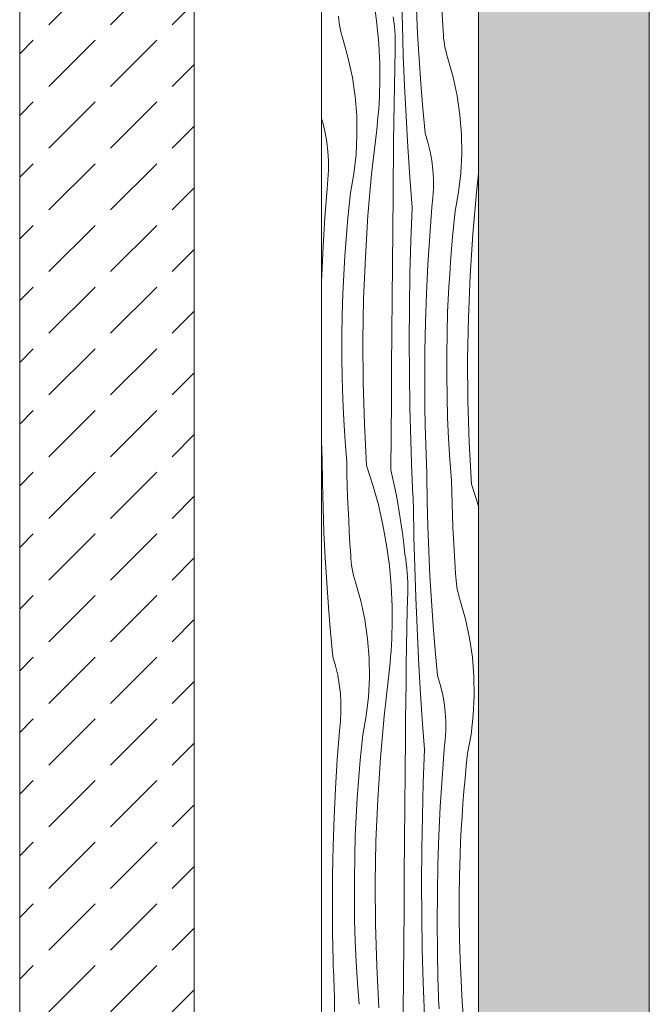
# Model space of a CAD drawing. Header units: millimetres. Extents: x -7814 to 55813, y 465 to 25965.
# Tile 6 of 112: x 20789 to 21510, y 6910 to 8039. Entities that reach past the tile are written whole.
import ezdxf

# ---------------------------------------------------------------- set-up
doc = ezdxf.new("R2010")
doc.units = ezdxf.units.MM
doc.layers.add('2D Drafting - General2', color=251, linetype='Continuous', lineweight=15)
doc.layers.add('2D Drafting - General81', color=251, linetype='Continuous', lineweight=20)

# ---------------------------------------------------------------- blocks, each defined once
blk = doc.blocks.new('*X26')
at = {"layer": '2D Drafting - General81', "linetype": 'Continuous'}
for p, q in [((-77588.7, 56285.6), (-77589.6, 56320.5)), ((-77621, 56310.9), (-77617.9, 56287.5)), ((-77571.3, 56275.5), (-77572.6, 56304.1)), ((-77542.8, 56291.7), (-77543.6, 56305)), ((-77661.4, 56291.7), (-77661.8, 56295.6)), ((-77661, 56287.8), (-77661.4, 56291.7)), ((-77598.4, 56289.7), (-77599.1, 56295)), ((-77541.9, 56278.4), (-77542.8, 56291.7)), ((-77660.4, 56283.9), (-77661, 56287.8)), ((-77659.7, 56280), (-77660.4, 56283.9)), ((-77658.8, 56276.1), (-77659.7, 56280)), ((-77617.9, 56287.5), (-77615.7, 56264.1)), ((-77597.8, 56284.3), (-77598.4, 56289.7)), ((-77597.4, 56279), (-77597.8, 56284.3)), ((-77597, 56273.6), (-77597.4, 56279)), ((-77587.6, 56250.7), (-77588.7, 56285.6)), ((-77657.8, 56272.3), (-77658.8, 56276.1)), ((-77656.7, 56268.5), (-77657.8, 56272.3)), ((-77650.6, 56247.2), (-77656.7, 56268.5)), ((-77596.8, 56268.2), (-77597, 56273.6)), ((-77596.8, 56262.8), (-77596.8, 56268.2)), ((-77569.6, 56247), (-77571.3, 56275.5)), ((-77541.7, 56274.5), (-77541.9, 56278.4)), ((-77541.4, 56270.5), (-77541.7, 56274.5)), ((-77540.9, 56266.6), (-77541.4, 56270.5)), ((-77615.7, 56264.1), (-77614.6, 56240.6)), ((-77597.3, 56236.6), (-77596.8, 56257.5)), ((-77596.8, 56257.5), (-77596.8, 56262.8)), ((-77540.3, 56262.7), (-77540.9, 56266.6)), ((-77539.6, 56258.8), (-77540.3, 56262.7)), ((-77538.7, 56255), (-77539.6, 56258.8)), ((-77646, 56225.5), (-77650.6, 56247.2)), ((-77586.1, 56215.9), (-77587.6, 56250.7)), ((-77567.6, 56218.5), (-77569.6, 56247)), ((-77537.7, 56251.1), (-77538.7, 56255)), ((-77536.6, 56247.4), (-77537.7, 56251.1)), ((-77530.6, 56226), (-77536.6, 56247.4)), ((-77614.6, 56240.6), (-77614.6, 56217.1)), ((-77597.7, 56215.7), (-77597.3, 56236.6)), ((-77642.8, 56203.6), (-77646, 56225.5)), ((-77525.9, 56204.3), (-77530.6, 56226)), ((-77614.8, 56210.2), (-77614.6, 56217.1)), ((-77598.1, 56194.8), (-77597.7, 56215.7)), ((-77584.4, 56181), (-77586.1, 56215.9)), ((-77565.2, 56190), (-77567.6, 56218.5)), ((-77641, 56181.4), (-77642.8, 56203.6)), ((-77615.4, 56196.5), (-77615, 56203.4)), ((-77615, 56203.4), (-77614.8, 56210.2)), ((-77522.7, 56182.4), (-77525.9, 56204.3)), ((-77616.4, 56182.8), (-77615.8, 56189.7)), ((-77615.8, 56189.7), (-77615.4, 56196.5)), ((-77598.4, 56173.9), (-77598.1, 56194.8)), ((-77562.5, 56161.6), (-77565.2, 56190)), ((-77679.5, 56172.4), (-77681.3, 56178.6)), ((-77640.7, 56159.3), (-77641, 56181.4)), ((-77617, 56176), (-77616.4, 56182.8)), ((-77582.4, 56146.1), (-77584.4, 56181)), ((-77520.9, 56160.3), (-77522.7, 56182.4)), ((-77677.1, 56162), (-77679.5, 56172.4)), ((-77618.5, 56162.3), (-77617.7, 56169.1)), ((-77617.7, 56169.1), (-77617, 56176)), ((-77598.7, 56153), (-77598.4, 56173.9)), ((-77675.2, 56151.4), (-77677.1, 56162)), ((-77641.8, 56137.1), (-77640.7, 56159.3)), ((-77623.9, 56114.8), (-77618.5, 56162.3)), ((-77559.4, 56151.3), (-77562.5, 56161.6)), ((-77520.6, 56138.1), (-77520.9, 56160.3)), ((-77674, 56140.8), (-77675.2, 56151.4)), ((-77599, 56132.1), (-77598.7, 56153)), ((-77580.1, 56111.3), (-77582.4, 56146.1)), ((-77557, 56140.8), (-77559.4, 56151.3)), ((-77673.3, 56130.1), (-77674, 56140.8)), ((-77644.3, 56115.1), (-77641.8, 56137.1)), ((-77599.2, 56111.2), (-77599, 56132.1)), ((-77555.1, 56130.3), (-77557, 56140.8)), ((-77521.7, 56115.9), (-77520.6, 56138.1)), ((-77673.3, 56119.4), (-77673.3, 56130.1)), ((-77553.9, 56119.6), (-77555.1, 56130.3)), ((-77673.9, 56108.6), (-77673.3, 56119.4)), ((-77648.3, 56093.3), (-77644.3, 56115.1)), ((-77628.1, 56067.2), (-77623.9, 56114.8)), ((-77599.4, 56090.3), (-77599.2, 56111.2)), ((-77577.5, 56076.5), (-77580.1, 56111.3)), ((-77553.2, 56108.9), (-77553.9, 56119.6)), ((-77524.2, 56093.9), (-77521.7, 56115.9)), ((-77503.8, 56093.6), (-77501.3, 56115.5)), ((-77675, 56098), (-77673.9, 56108.6)), ((-77553.8, 56087.5), (-77553.2, 56098.2)), ((-77553.2, 56098.2), (-77553.2, 56108.9)), ((-77677.5, 56065), (-77675, 56098)), ((-77649.8, 56078.8), (-77648.3, 56093.3)), ((-77599.8, 56051), (-77599.4, 56090.3)), ((-77555, 56076.8), (-77553.8, 56087.5)), ((-77528.2, 56072.1), (-77524.2, 56093.9)), ((-77508, 56046), (-77503.8, 56093.6)), ((-77651.2, 56064.4), (-77649.8, 56078.8)), ((-77578.9, 56038.4), (-77577.5, 56076.5)), ((-77557.4, 56043.9), (-77555, 56076.8)), ((-77679.5, 56032), (-77677.5, 56065)), ((-77652.5, 56049.9), (-77651.2, 56064.4)), ((-77631.1, 56019.4), (-77628.1, 56067.2)), ((-77529.7, 56057.7), (-77528.2, 56072.1)), ((-77531.1, 56043.2), (-77529.7, 56057.7)), ((-77653.6, 56035.5), (-77652.5, 56049.9)), ((-77600.1, 56011.6), (-77599.8, 56051)), ((-77559.5, 56010.9), (-77557.4, 56043.9)), ((-77532.4, 56028.8), (-77531.1, 56043.2)), ((-77511.1, 55998.3), (-77508, 56046)), ((-77681.1, 55999), (-77679.5, 56032)), ((-77654.6, 56021), (-77653.6, 56035.5)), ((-77580, 56000.2), (-77578.9, 56038.4)), ((-77655.5, 56006.5), (-77654.6, 56021)), ((-77633.1, 55971.7), (-77631.1, 56019.4)), ((-77533.5, 56014.3), (-77532.4, 56028.8)), ((-77600.4, 55972.3), (-77600.1, 56011.6)), ((-77561, 55977.9), (-77559.5, 56010.9)), ((-77534.5, 55999.8), (-77533.5, 56014.3)), ((-77681.3, 55991.8), (-77681.1, 55999)), ((-77656.2, 55992), (-77655.5, 56006.5)), ((-77580.6, 55962.1), (-77580, 56000.2)), ((-77535.4, 55985.3), (-77534.5, 55999.8)), ((-77513, 55950.5), (-77511.1, 55998.3)), ((-77656.8, 55977.5), (-77656.2, 55992)), ((-77536.1, 55970.9), (-77535.4, 55985.3)), ((-77657.6, 55953.4), (-77656.8, 55977.5)), ((-77562.1, 55944.8), (-77561, 55977.9)), ((-77633.9, 55923.8), (-77633.1, 55971.7)), ((-77600.8, 55933), (-77600.4, 55972.3)), ((-77536.8, 55956.4), (-77536.1, 55970.9)), ((-77657.9, 55929.2), (-77657.6, 55953.4)), ((-77580.8, 55923.9), (-77580.6, 55962.1)), ((-77537.5, 55932.2), (-77536.8, 55956.4)), ((-77562.8, 55911.8), (-77562.1, 55944.8)), ((-77513.9, 55902.7), (-77513, 55950.5)), ((-77657.9, 55905.1), (-77657.9, 55929.2)), ((-77601.1, 55893.6), (-77600.8, 55933)), ((-77537.9, 55908.1), (-77537.5, 55932.2)), ((-77633.6, 55876), (-77633.9, 55923.8)), ((-77580.7, 55885.8), (-77580.8, 55923.9)), ((-77563, 55878.8), (-77562.8, 55911.8)), ((-77537.9, 55883.9), (-77537.9, 55908.1)), ((-77657.6, 55881), (-77657.9, 55905.1)), ((-77513.6, 55854.9), (-77513.9, 55902.7)), ((-77601.3, 55854.3), (-77601.1, 55893.6)), ((-77580.1, 55847.6), (-77580.7, 55885.8)), ((-77537.5, 55859.8), (-77537.9, 55883.9)), ((-77656.8, 55856.8), (-77657.6, 55881)), ((-77632.2, 55828.2), (-77633.6, 55876)), ((-77562.8, 55845.7), (-77563, 55878.8)), ((-77655.8, 55832.7), (-77656.8, 55856.8)), ((-77601.6, 55814.9), (-77601.3, 55854.3)), ((-77536.8, 55835.6), (-77537.5, 55859.8)), ((-77512.2, 55807.1), (-77513.6, 55854.9)), ((-77579.1, 55809.5), (-77580.1, 55847.6)), ((-77562.1, 55812.7), (-77562.8, 55845.7)), ((-77654.3, 55808.6), (-77655.8, 55832.7)), ((-77629.7, 55780.5), (-77632.2, 55828.2)), ((-77535.7, 55811.5), (-77536.8, 55835.6)), ((-77681.2, 55806.1), (-77681.3, 55808.5)), ((-77681, 55800.5), (-77681.2, 55806.1)), ((-77652.5, 55784.5), (-77654.3, 55808.6)), ((-77601.9, 55775.6), (-77601.6, 55814.9)), ((-77577.7, 55771.3), (-77579.1, 55809.5)), ((-77561.9, 55807.1), (-77562.1, 55812.7)), ((-77561.8, 55801.6), (-77561.9, 55807.1)), ((-77534.2, 55787.4), (-77535.7, 55811.5)), ((-77509.6, 55759.3), (-77512.2, 55807.1)), ((-77680.8, 55795), (-77681, 55800.5)), ((-77680.5, 55789.5), (-77680.8, 55795)), ((-77561.6, 55796), (-77561.8, 55801.6)), ((-77561.4, 55790.5), (-77561.6, 55796)), ((-77680.2, 55760.9), (-77680.5, 55789.5)), ((-77652.2, 55771.2), (-77652.5, 55784.5)), ((-77561.2, 55784.9), (-77561.4, 55790.5)), ((-77560.9, 55779.4), (-77561.2, 55784.9)), ((-77532.4, 55763.3), (-77534.2, 55787.4)), ((-77651.9, 55757.9), (-77652.2, 55771.2)), ((-77629.7, 55780.5), (-77622.4, 55758.1)), ((-77601.9, 55775.6), (-77599.2, 55763.6)), ((-77577.5, 55766.6), (-77577.7, 55771.3)), ((-77560.7, 55773.8), (-77560.9, 55779.4)), ((-77560.5, 55768.3), (-77560.7, 55773.8)), ((-77679.5, 55732.3), (-77680.2, 55760.9)), ((-77599.2, 55763.6), (-77596.6, 55751.6)), ((-77577.3, 55762), (-77577.5, 55766.6)), ((-77577.1, 55757.3), (-77577.3, 55762)), ((-77560.1, 55739.7), (-77560.5, 55768.3)), ((-77532.2, 55750), (-77532.4, 55763.3)), ((-77651.4, 55744.6), (-77651.9, 55757.9)), ((-77622.4, 55758.1), (-77616.2, 55735.4)), ((-77596.6, 55751.6), (-77594.3, 55739.6)), ((-77576.9, 55752.6), (-77577.1, 55757.3)), ((-77576.7, 55748), (-77576.9, 55752.6)), ((-77531.8, 55736.7), (-77532.2, 55750)), ((-77509.6, 55759.3), (-77502.4, 55736.9)), ((-77650.9, 55731.3), (-77651.4, 55744.6)), ((-77594.3, 55739.6), (-77592.2, 55727.5)), ((-77576.5, 55743.3), (-77576.7, 55748)), ((-77576.2, 55738.6), (-77576.5, 55743.3)), ((-77576, 55733.9), (-77576.2, 55738.6)), ((-77559.4, 55711.1), (-77560.1, 55739.7)), ((-77502.4, 55736.9), (-77501.3, 55733.1)), ((-77678.5, 55703.7), (-77679.5, 55732.3)), ((-77650.2, 55717.9), (-77650.9, 55731.3)), ((-77616.2, 55735.4), (-77611, 55712.5)), ((-77592.2, 55727.5), (-77590.3, 55715.3)), ((-77575.4, 55699), (-77576, 55733.9)), ((-77531.3, 55723.4), (-77531.8, 55736.7)), ((-77649.5, 55704.7), (-77650.2, 55717.9)), ((-77590.3, 55715.3), (-77588.5, 55703.2)), ((-77530.8, 55710.1), (-77531.3, 55723.4)), ((-77677.1, 55675.2), (-77678.5, 55703.7)), ((-77648.7, 55691.4), (-77649.5, 55704.7)), ((-77611, 55712.5), (-77606.8, 55689.3)), ((-77588.5, 55703.2), (-77587, 55691)), ((-77558.4, 55682.6), (-77559.4, 55711.1)), ((-77530.2, 55696.8), (-77530.8, 55710.1)), ((-77574.5, 55664.1), (-77575.4, 55699)), ((-77529.4, 55683.5), (-77530.2, 55696.8)), ((-77647.7, 55678.1), (-77648.7, 55691.4)), ((-77606.8, 55689.3), (-77603.6, 55666)), ((-77587, 55691), (-77585.7, 55678.8)), ((-77557.1, 55654), (-77558.4, 55682.6)), ((-77528.6, 55670.2), (-77529.4, 55683.5)), ((-77675.4, 55646.7), (-77677.1, 55675.2)), ((-77647.6, 55674.1), (-77647.7, 55678.1)), ((-77647.2, 55670.2), (-77647.6, 55674.1)), ((-77646.8, 55666.3), (-77647.2, 55670.2)), ((-77584.9, 55673.5), (-77585.7, 55678.8)), ((-77584.2, 55668.2), (-77584.9, 55673.5)), ((-77527.7, 55656.9), (-77528.6, 55670.2)), ((-77646.2, 55662.4), (-77646.8, 55666.3)), ((-77645.5, 55658.5), (-77646.2, 55662.4)), ((-77644.6, 55654.6), (-77645.5, 55658.5)), ((-77603.6, 55666), (-77601.5, 55642.6)), ((-77583.6, 55662.8), (-77584.2, 55668.2)), ((-77583.1, 55657.5), (-77583.6, 55662.8)), ((-77573.4, 55629.2), (-77574.5, 55664.1)), ((-77673.4, 55618.2), (-77675.4, 55646.7)), ((-77643.6, 55650.8), (-77644.6, 55654.6)), ((-77642.5, 55647), (-77643.6, 55650.8)), ((-77636.4, 55625.7), (-77642.5, 55647)), ((-77582.8, 55652.1), (-77583.1, 55657.5)), ((-77582.6, 55646.7), (-77582.8, 55652.1)), ((-77582.6, 55641.3), (-77582.6, 55646.7)), ((-77555.4, 55625.5), (-77557.1, 55654)), ((-77527.5, 55653), (-77527.7, 55656.9)), ((-77527.2, 55649), (-77527.5, 55653)), ((-77526.7, 55645.1), (-77527.2, 55649)), ((-77601.5, 55642.6), (-77600.4, 55619.1)), ((-77583.1, 55615.1), (-77582.6, 55636)), ((-77582.6, 55636), (-77582.6, 55641.3)), ((-77526.1, 55641.2), (-77526.7, 55645.1)), ((-77525.4, 55637.3), (-77526.1, 55641.2)), ((-77524.5, 55633.5), (-77525.4, 55637.3)), ((-77631.8, 55604), (-77636.4, 55625.7)), ((-77571.9, 55594.4), (-77573.4, 55629.2)), ((-77553.3, 55597), (-77555.4, 55625.5)), ((-77523.5, 55629.6), (-77524.5, 55633.5)), ((-77522.4, 55625.9), (-77523.5, 55629.6)), ((-77516.4, 55604.5), (-77522.4, 55625.9)), ((-77671, 55589.7), (-77673.4, 55618.2)), ((-77600.4, 55619.1), (-77600.4, 55595.6)), ((-77583.5, 55594.2), (-77583.1, 55615.1)), ((-77628.6, 55582), (-77631.8, 55604)), ((-77511.7, 55582.8), (-77516.4, 55604.5)), ((-77600.6, 55588.7), (-77600.4, 55595.6)), ((-77583.8, 55573.3), (-77583.5, 55594.2)), ((-77570.2, 55559.5), (-77571.9, 55594.4)), ((-77551, 55568.5), (-77553.3, 55597)), ((-77668.3, 55561.2), (-77671, 55589.7)), ((-77626.8, 55559.9), (-77628.6, 55582)), ((-77601.2, 55575), (-77600.8, 55581.9)), ((-77600.8, 55581.9), (-77600.6, 55588.7)), ((-77508.5, 55560.9), (-77511.7, 55582.8)), ((-77602.2, 55561.3), (-77601.6, 55568.1)), ((-77601.6, 55568.1), (-77601.2, 55575)), ((-77584.2, 55552.4), (-77583.8, 55573.3)), ((-77548.3, 55540), (-77551, 55568.5)), ((-77665.3, 55550.9), (-77668.3, 55561.2)), ((-77626.5, 55537.8), (-77626.8, 55559.9)), ((-77602.8, 55554.5), (-77602.2, 55561.3)), ((-77568.2, 55524.6), (-77570.2, 55559.5)), ((-77506.7, 55538.8), (-77508.5, 55560.9)), ((-77662.8, 55540.5), (-77665.3, 55550.9)), ((-77604.3, 55540.8), (-77603.5, 55547.6)), ((-77603.5, 55547.6), (-77602.8, 55554.5)), ((-77584.5, 55531.5), (-77584.2, 55552.4)), ((-77661, 55529.9), (-77662.8, 55540.5)), ((-77627.6, 55515.6), (-77626.5, 55537.8)), ((-77609.6, 55493.3), (-77604.3, 55540.8)), ((-77545.2, 55529.8), (-77548.3, 55540)), ((-77506.4, 55516.6), (-77506.7, 55538.8)), ((-77659.7, 55519.3), (-77661, 55529.9)), ((-77584.8, 55510.6), (-77584.5, 55531.5)), ((-77565.9, 55489.8), (-77568.2, 55524.6)), ((-77542.8, 55519.3), (-77545.2, 55529.8)), ((-77659.1, 55508.6), (-77659.7, 55519.3)), ((-77630.1, 55493.6), (-77627.6, 55515.6)), ((-77540.9, 55508.8), (-77542.8, 55519.3)), ((-77507.5, 55494.4), (-77506.4, 55516.6)), ((-77659.1, 55497.8), (-77659.1, 55508.6)), ((-77585, 55489.7), (-77584.8, 55510.6)), ((-77539.7, 55498.1), (-77540.9, 55508.8)), ((-77659.6, 55487.1), (-77659.1, 55497.8)), ((-77634.1, 55471.8), (-77630.1, 55493.6)), ((-77613.8, 55445.6), (-77609.6, 55493.3)), ((-77585.2, 55468.8), (-77585, 55489.7)), ((-77563.3, 55455), (-77565.9, 55489.8)), ((-77539, 55487.4), (-77539.7, 55498.1)), ((-77510, 55472.4), (-77507.5, 55494.4)), ((-77660.8, 55476.5), (-77659.6, 55487.1)), ((-77539, 55476.7), (-77539, 55487.4)), ((-77663.3, 55443.5), (-77660.8, 55476.5)), ((-77635.6, 55457.3), (-77634.1, 55471.8)), ((-77585.6, 55429.5), (-77585.2, 55468.8)), ((-77540.8, 55455.3), (-77539.6, 55466)), ((-77539.6, 55466), (-77539, 55476.7)), ((-77514, 55450.6), (-77510, 55472.4)), ((-77637, 55442.9), (-77635.6, 55457.3)), ((-77564.7, 55416.8), (-77563.3, 55455)), ((-77543.2, 55422.3), (-77540.8, 55455.3)), ((-77665.3, 55410.5), (-77663.3, 55443.5)), ((-77616.9, 55397.9), (-77613.8, 55445.6)), ((-77515.5, 55436.2), (-77514, 55450.6)), ((-77638.2, 55428.4), (-77637, 55442.9)), ((-77516.9, 55421.7), (-77515.5, 55436.2)), ((-77639.4, 55414), (-77638.2, 55428.4)), ((-77585.9, 55390.1), (-77585.6, 55429.5)), ((-77545.2, 55389.4), (-77543.2, 55422.3)), ((-77518.2, 55407.3), (-77516.9, 55421.7)), ((-77666.9, 55377.5), (-77665.3, 55410.5)), ((-77640.4, 55399.5), (-77639.4, 55414)), ((-77565.7, 55378.7), (-77564.7, 55416.8)), ((-77641.3, 55385), (-77640.4, 55399.5)), ((-77519.3, 55392.8), (-77518.2, 55407.3)), ((-77618.9, 55350.1), (-77616.9, 55397.9)), ((-77586.2, 55350.8), (-77585.9, 55390.1)), ((-77546.8, 55356.4), (-77545.2, 55389.4)), ((-77520.3, 55378.3), (-77519.3, 55392.8)), ((-77668, 55344.5), (-77666.9, 55377.5)), ((-77642, 55370.5), (-77641.3, 55385)), ((-77566.4, 55340.6), (-77565.7, 55378.7)), ((-77521.2, 55363.8), (-77520.3, 55378.3)), ((-77642.6, 55356), (-77642, 55370.5)), ((-77643.3, 55331.9), (-77642.6, 55356)), ((-77547.9, 55323.3), (-77546.8, 55356.4)), ((-77521.9, 55349.3), (-77521.2, 55363.8)), ((-77668.7, 55311.5), (-77668, 55344.5)), ((-77619.7, 55302.3), (-77618.9, 55350.1)), ((-77586.5, 55311.4), (-77586.2, 55350.8)), ((-77522.5, 55334.8), (-77521.9, 55349.3)), ((-77643.7, 55307.7), (-77643.3, 55331.9)), ((-77566.6, 55302.4), (-77566.4, 55340.6)), ((-77523.3, 55310.7), (-77522.5, 55334.8)), ((-77548.6, 55290.3), (-77547.9, 55323.3)), ((-77668.9, 55278.4), (-77668.7, 55311.5)), ((-77586.8, 55272.1), (-77586.5, 55311.4)), ((-77523.6, 55286.6), (-77523.3, 55310.7)), ((-77643.7, 55283.6), (-77643.7, 55307.7)), ((-77619.4, 55254.5), (-77619.7, 55302.3)), ((-77566.4, 55264.2), (-77566.6, 55302.4)), ((-77548.8, 55257.2), (-77548.6, 55290.3)), ((-77523.6, 55262.4), (-77523.6, 55286.6)), ((-77668.6, 55245.4), (-77668.9, 55278.4)), ((-77643.4, 55259.4), (-77643.7, 55283.6)), ((-77587.1, 55232.8), (-77586.8, 55272.1)), ((-77565.9, 55226.1), (-77566.4, 55264.2)), ((-77642.6, 55235.3), (-77643.4, 55259.4)), ((-77618, 55206.7), (-77619.4, 55254.5)), ((-77548.6, 55224.2), (-77548.8, 55257.2)), ((-77523.3, 55238.3), (-77523.6, 55262.4)), ((-77668, 55212.3), (-77668.6, 55245.4)), ((-77641.5, 55211.2), (-77642.6, 55235.3)), ((-77587.4, 55193.4), (-77587.1, 55232.8)), ((-77522.6, 55214.1), (-77523.3, 55238.3)), ((-77564.9, 55187.9), (-77565.9, 55226.1)), ((-77547.9, 55191.2), (-77548.6, 55224.2)), ((-77667.8, 55206.8), (-77668, 55212.3)), ((-77667.6, 55201.2), (-77667.8, 55206.8)), ((-77640.1, 55187.1), (-77641.5, 55211.2)), ((-77615.5, 55159), (-77618, 55206.7)), ((-77521.5, 55190), (-77522.6, 55214.1)), ((-77667.4, 55195.7), (-77667.6, 55201.2)), ((-77667.2, 55190.1), (-77667.4, 55195.7)), ((-77667, 55184.6), (-77667.2, 55190.1)), ((-77666.8, 55179), (-77667, 55184.6)), ((-77638.3, 55163), (-77640.1, 55187.1)), ((-77587.7, 55154.1), (-77587.4, 55193.4)), ((-77563.5, 55149.8), (-77564.9, 55187.9)), ((-77547.7, 55185.6), (-77547.9, 55191.2)), ((-77547.6, 55180.1), (-77547.7, 55185.6)), ((-77520, 55165.9), (-77521.5, 55190)), ((-77666.6, 55173.5), (-77666.8, 55179)), ((-77666.3, 55167.9), (-77666.6, 55173.5)), ((-77547.4, 55174.5), (-77547.6, 55180.1)), ((-77547.2, 55169), (-77547.4, 55174.5)), ((-77666, 55139.4), (-77666.3, 55167.9)), ((-77547, 55163.4), (-77547.2, 55169)), ((-77546.7, 55157.9), (-77547, 55163.4)), ((-77518.2, 55141.8), (-77520, 55165.9))]:
    blk.add_line(p, q, dxfattribs=at)
blk = doc.blocks.new('Wype_nienie_27')
at = {"layer": '2D Drafting - General2', "linetype": 'Continuous'}
for p, q in [((-77681.3, 67937), (-77681.3, 53283.6)), ((-77501.3, 53283.6), (-77501.3, 67937))]:
    blk.add_line(p, q, dxfattribs=at)
at = {"layer": '2D Drafting - General81', "linetype": 'Continuous'}
blk.add_blockref('*X26', (0, 0), dxfattribs=at)

msp = doc.modelspace()

# ---------------------------------------------------------------- hatches: boundary and pattern name
at = {"layer": '2D Drafting - General81', "linetype": 'Continuous'}
h = msp.add_hatch(dxfattribs=at)
h.set_pattern_fill('SOLID___DASHED', color=256, style=0, pattern_type=2)
h.set_pattern_definition([(45, (98815.82, -48252.71), (-70.71068, 70.71068), []), (45, (98780.46, -48217.35), (-70.71068, 70.71068), [75, -25])])
h.paths.add_polyline_path([(21314.49, 5030.87), (21510.03, 5030.87), (21510.03, 19684.29), (21314.49, 19684.29)], flags=0)
h = msp.add_hatch(dxfattribs=at)
h.set_pattern_fill('BETON', color=256, style=0, pattern_type=2)
h.set_pattern_definition([(45, (98815.82, -48252.71), (-70.71068, 70.71068), [75, -25]), (45, (98815.82, -48182), (-70.71068, 70.71068), [75, -25])])
h.paths.add_polyline_path([(20788.72, 12256.08), (20988.72, 12256.08), (20988.72, 6286.08), (20788.72, 6286.08)], flags=0)

# ---------------------------------------------------------------- linework, layer by layer
at = {"layer": '2D Drafting - General2', "linetype": 'Continuous', "flags": 128}
for points in [[(21314.49, 5030.87), (21510.03, 5030.87), (21510.03, 19684.29), (21314.49, 19684.29)], [(20788.72, 12256.08), (20988.72, 12256.08), (20988.72, 6286.08), (20788.72, 6286.08)]]:
    msp.add_lwpolyline(points, close=True, dxfattribs=at)

# ---------------------------------------------------------------- block references
at = {"layer": '2D Drafting - General81', "linetype": 'Continuous'}
msp.add_blockref('Wype_nienie_27', (98815.82, -48252.71), dxfattribs=at)

doc.saveas('drawing.dxf')
